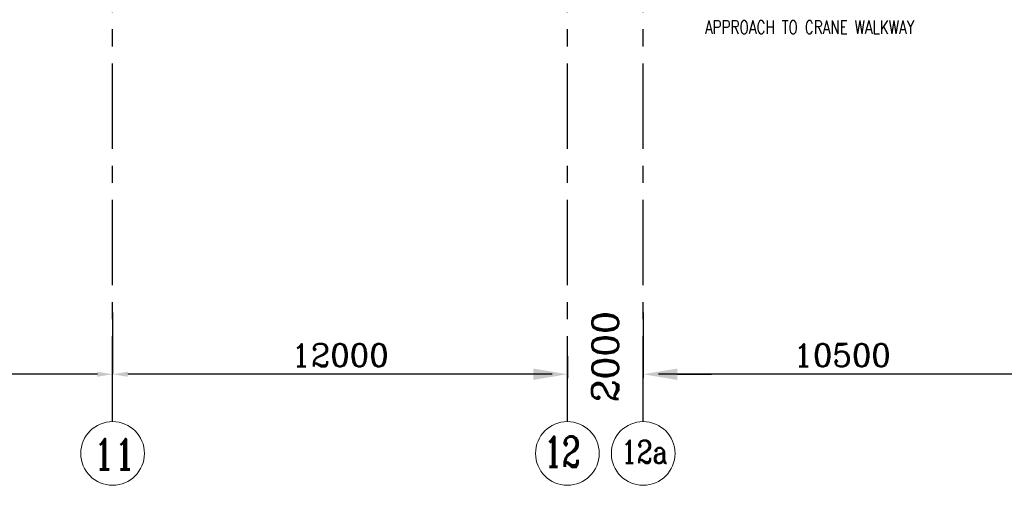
# Model space of a CAD drawing. Header units: inches. Extents: x 0 to 1544102, y -487208 to 23144100.
# Tile 49 of 256: x 135145 to 161124, y -206411 to -194127. Entities that reach past the tile are written whole.
import ezdxf

# ---------------------------------------------------------------- set-up
doc = ezdxf.new("R2010")
doc.units = ezdxf.units.IN
doc.header["$LTSCALE"] = 1800
doc.header["$MEASUREMENT"] = 0
doc.linetypes.add('CENTER', pattern=[2, 1.25, -0.25, 0.25, -0.25])
doc.layers.get('0').update_dxf_attribs({"color": 253, "lineweight": 9})
doc.layers.add('DIM', color=4, linetype='Continuous', lineweight=18)
doc.layers.add('GRID', color=251, linetype='CENTER')
doc.layers.add('TEXT', color=3, linetype='Continuous')
doc.styles.add('COMPLEX', font='complex')
doc.styles.add('ROMANC', font='ROMANC.SHX')
doc.styles.add('ROMANS', font='romans.shx')
doc.dimstyles.new('K2', dxfattribs={"dimtxt": 600, "dimasz": 400, "dimexe": 200, "dimexo": 200, "dimgap": 200, "dimtad": 1, "dimdec": 0, "dimzin": 0, "dimdsep": 46, "dimtxsty": 'ROMANC', "dimcen": 0.09, "dimclrd": 256, "dimclrt": 4, "dimadec": 0, "dimazin": 0, "dimtfac": 1, "dimtdec": 0, "dimtofl": 0, "dimtmove": 1, "dimatfit": 3, "dimfxl": 0.18, "dimtolj": 1, "dimtzin": 0, "dimarcsym": 0})

# ---------------------------------------------------------------- blocks, each defined once
blk = doc.blocks.new('*D262')
at = {"layer": 'DIM', "lineweight": -2, "transparency": 16777216}
for p, q in [((148696, -203481), (147796, -203481)), ((152496, -203481), (153396, -203481))]:
    blk.add_line(p, q, dxfattribs=at)
at = {"layer": 'DIM', "color": 0, "lineweight": -2, "transparency": 16777216}
for p, q in [((149596, -203482), (149596, -203581)), ((151596, -203481), (151596, -203581))]:
    blk.add_line(p, q, dxfattribs=at)
at = {"layer": 'DIM', "transparency": 16777216}
for points in [[(148696, -203331), (148696, -203631), (149596, -203481)], [(152496, -203331), (152496, -203631), (151596, -203481)]]:
    blk.add_solid(points, dxfattribs=at)
at = {"layer": 'DIM', "color": 4, "transparency": 16777216, "insert": (150596, -203019), "char_height": 700, "attachment_point": 5, "rotation": 90, "style": 'COMPLEX'}
blk.add_mtext('\\A1;2000', dxfattribs=at)
blk = doc.blocks.new('*D265')
at = {"layer": 'DIM', "color": 0, "lineweight": -2, "transparency": 16777216}
for p, q in [((151596, -201856), (151596, -203481)), ((162096, -203000), (162096, -203481))]:
    blk.add_line(p, q, dxfattribs=at)
at = {"layer": 'DIM', "lineweight": -2, "transparency": 16777216}
blk.add_line((161696, -203481), (151996, -203481), dxfattribs=at)
at = {"layer": 'DIM', "transparency": 16777216}
for points in [[(151996, -203415), (151996, -203548), (151596, -203481)], [(161696, -203415), (161696, -203548), (162096, -203481)]]:
    blk.add_solid(points, dxfattribs=at)
at = {"layer": 'DIM', "color": 4, "transparency": 16777216, "insert": (156846, -202981), "char_height": 600, "attachment_point": 5, "style": 'ROMANC'}
blk.add_mtext('\\A1;10500', dxfattribs=at)
blk = doc.blocks.new('*D279')
at = {"layer": 'DIM', "color": 0, "lineweight": -2, "transparency": 16777216}
for p, q in [((137596, -201856), (137596, -203481)), ((149596, -203000), (149596, -203481))]:
    blk.add_line(p, q, dxfattribs=at)
at = {"layer": 'DIM', "lineweight": -2, "transparency": 16777216}
blk.add_line((149196, -203481), (137996, -203481), dxfattribs=at)
at = {"layer": 'DIM', "transparency": 16777216}
for points in [[(137996, -203415), (137996, -203548), (137596, -203481)], [(149196, -203415), (149196, -203548), (149596, -203481)]]:
    blk.add_solid(points, dxfattribs=at)
at = {"layer": 'DIM', "color": 4, "transparency": 16777216, "insert": (143596, -202981), "char_height": 600, "attachment_point": 5, "style": 'ROMANC'}
blk.add_mtext('\\A1;12000', dxfattribs=at)
blk = doc.blocks.new('*D280')
at = {"layer": 'DIM', "color": 0, "lineweight": -2, "transparency": 16777216}
for p, q in [((127096, -201856), (127096, -203481)), ((137596, -203000), (137596, -203481))]:
    blk.add_line(p, q, dxfattribs=at)
at = {"layer": 'DIM', "lineweight": -2, "transparency": 16777216}
blk.add_line((137196, -203481), (127496, -203481), dxfattribs=at)
at = {"layer": 'DIM', "transparency": 16777216}
for points in [[(127496, -203415), (127496, -203548), (127096, -203481)], [(137196, -203415), (137196, -203548), (137596, -203481)]]:
    blk.add_solid(points, dxfattribs=at)
at = {"layer": 'DIM', "color": 4, "transparency": 16777216, "insert": (132346, -202981), "char_height": 600, "attachment_point": 5, "style": 'ROMANC'}
blk.add_mtext('\\A1;10500', dxfattribs=at)

msp = doc.modelspace()

# ---------------------------------------------------------------- linework, layer by layer
for centre in [(137595.97, -205571.03), (137595.97, -205571.03), (149595.97, -205571.03), (149595.97, -205571.03), (151595.97, -205571.03), (151595.97, -205571.03)]:
    msp.add_circle(centre, 840.34)
at = {"layer": 'GRID'}
for p, q in [((151595.97, -204730.69), (151595.97, -165081.1)), ((137595.97, -204730.69), (137595.97, -176081.1)), ((149595.97, -204730.69), (149595.97, -176081.1)), ((149595.97, -204730.69), (149595.97, -176081.1))]:
    msp.add_line(p, q, dxfattribs=at)

# ---------------------------------------------------------------- texts
at = {"layer": 'TEXT', "color": 3, "style": 'ROMANS', "width": 0.75}
msp.add_text('APPROACH TO CRANE WALKWAY', height=350, dxfattribs=at).set_placement((153225.71, -194502.72))
at = {"layer": 'TEXT', "style": 'ROMANC'}
for s, height, width, p in [('11', 800, 0.8, (137091.1, -205993.03)), ('12', 800, 0.7, (148979.22, -205927.51)), ('12a', 600, 0.8, (151018.95, -205826.08))]:
    msp.add_text(s, height=height, dxfattribs=dict(at, width=width)).set_placement(p)

# ---------------------------------------------------------------- dimensions: what is measured, and where the dimension line sits
at = {"layer": 'DIM'}
for base, p1, p2, picture, middle in [((127095.97, -203481.39), (137595.97, -202999.71), (127095.97, -201855.82), '*D280', (132345.97, -202981.39)), ((137595.97, -203481.39), (149595.97, -202999.71), (137595.97, -201855.82), '*D279', (143595.97, -202981.39)), ((151595.97, -203481.39), (162095.97, -202999.71), (151595.97, -201855.82), '*D265', (156845.97, -202981.39))]:
    dim = msp.add_linear_dim(base=base, p1=p1, p2=p2, angle=180, dimstyle='K2', override={"dimexe": 0, "dimexo": 0}, dxfattribs=at)
    dim.commit()
    dim.dimension.update_dxf_attribs({"geometry": picture, "text_midpoint": middle})
dim = msp.add_linear_dim(base=(149595.97, -203481.39), p1=(151595.97, -203380.84), p2=(149595.97, -203381.8), angle=180, dimstyle='K2', override={"dimtxt": 700, "dimasz": 900, "dimexe": 100, "dimexo": 100, "dimgap": 300, "dimtxsty": 'COMPLEX'}, dxfattribs=at)
dim.commit()
dim.dimension.update_dxf_attribs({"geometry": '*D262', "text_midpoint": (150595.97, -203018.61), "dimtype": 160, "text_rotation": 90})

doc.saveas('drawing.dxf')
